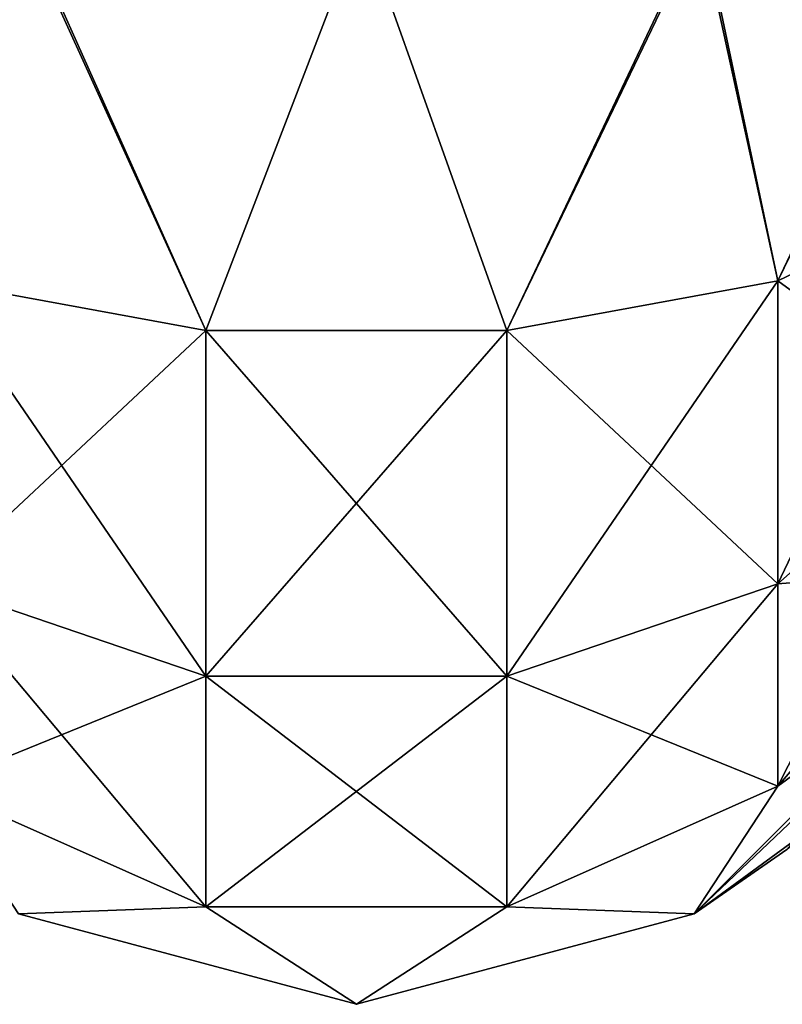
# Model space of a CAD drawing. Extents: x -23 to 470, y -1800 to 0.
# Tile 96 of 256: x 431 to 445, y -1800 to -1782. Entities that reach past the tile are written whole.
import ezdxf

# ---------------------------------------------------------------- set-up
doc = ezdxf.new("R2010")
doc.units = 0
doc.header["$LTSCALE"] = 17.087905
for name, color, linetype in [('600', 7, 'CONTINUOUS'), ('601', 7, 'CONTINUOUS'), ('602', 7, 'CONTINUOUS')]:
    doc.layers.add(name, color=color, linetype=linetype)

msp = doc.modelspace()

# ---------------------------------------------------------------- linework, layer by layer
at = {"layer": '600', "linetype": 'CONTINUOUS'}
for points in [[(426.225, -1780, -108.75), (430.797, -1780, -113.323), (429.156, -1786.61, -110.958), (426.225, -1780, -108.75)], [(429.156, -1786.61, -110.958), (430.797, -1780, -113.323), (434.168, -1787.534, -113.188), (429.156, -1786.61, -110.958)], [(430.797, -1780, -113.323), (437.05, -1780, -115), (434.168, -1787.534, -113.188), (430.797, -1780, -113.323)], [(434.168, -1787.534, -113.188), (437.05, -1780, -115), (439.732, -1787.534, -113.188), (434.168, -1787.534, -113.188)], [(437.05, -1780, -115), (443.3, -1780, -113.325), (439.732, -1787.534, -113.188), (437.05, -1780, -115)], [(439.732, -1787.534, -113.188), (443.3, -1780, -113.325), (444.744, -1786.61, -110.958), (439.732, -1787.534, -113.188)], [(443.3, -1780, -113.325), (447.875, -1780, -108.75), (444.744, -1786.61, -110.958), (443.3, -1780, -113.325)], [(444.744, -1786.61, -110.958), (447.875, -1780, -108.75), (448.212, -1784.946, -106.94), (444.744, -1786.61, -110.958)], [(444.744, -1786.61, -110.958), (448.212, -1784.946, -106.94), (444.744, -1792.219, -107.209), (444.744, -1786.61, -110.958)], [(444.744, -1792.219, -107.209), (448.212, -1784.946, -106.94), (448.212, -1789.142, -104.135), (444.744, -1792.219, -107.209)], [(429.156, -1786.61, -110.958), (434.168, -1787.534, -113.188), (429.156, -1792.219, -107.209), (429.156, -1786.61, -110.958)], [(439.732, -1787.534, -113.188), (444.744, -1786.61, -110.958), (439.732, -1793.926, -108.915), (439.732, -1787.534, -113.188)], [(439.732, -1793.926, -108.915), (444.744, -1786.61, -110.958), (444.744, -1792.219, -107.209), (439.732, -1793.926, -108.915)], [(429.156, -1792.219, -107.209), (434.168, -1787.534, -113.188), (434.168, -1793.926, -108.915), (429.156, -1792.219, -107.209)], [(434.168, -1787.534, -113.188), (439.732, -1787.534, -113.188), (434.168, -1793.926, -108.915), (434.168, -1787.534, -113.188)], [(434.168, -1793.926, -108.915), (439.732, -1787.534, -113.188), (439.732, -1793.926, -108.915), (434.168, -1793.926, -108.915)], [(448.212, -1791.944, -99.936), (444.744, -1795.963, -101.598), (448.212, -1789.142, -104.135), (448.212, -1791.944, -99.936)], [(444.744, -1795.963, -101.598), (444.744, -1792.219, -107.209), (448.212, -1789.142, -104.135), (444.744, -1795.963, -101.598)], [(448.212, -1791.944, -99.936), (447.775, -1793.75, -95), (444.744, -1795.963, -101.598), (448.212, -1791.944, -99.936)], [(429.156, -1795.963, -101.598), (429.156, -1792.219, -107.209), (434.168, -1793.926, -108.915), (429.156, -1795.963, -101.598)], [(444.744, -1795.963, -101.598), (439.732, -1798.194, -102.519), (444.744, -1792.219, -107.209), (444.744, -1795.963, -101.598)], [(439.732, -1798.194, -102.519), (439.732, -1793.926, -108.915), (444.744, -1792.219, -107.209), (439.732, -1798.194, -102.519)], [(447.775, -1793.75, -95), (443.2, -1798.325, -95), (444.744, -1795.963, -101.598), (447.775, -1793.75, -95)], [(434.168, -1798.194, -102.519), (429.156, -1795.963, -101.598), (434.168, -1793.926, -108.915), (434.168, -1798.194, -102.519)], [(439.732, -1798.194, -102.519), (434.168, -1798.194, -102.519), (439.732, -1793.926, -108.915), (439.732, -1798.194, -102.519)], [(434.168, -1798.194, -102.519), (434.168, -1793.926, -108.915), (439.732, -1793.926, -108.915), (434.168, -1798.194, -102.519)], [(434.168, -1798.194, -102.519), (430.7, -1798.325, -95), (429.156, -1795.963, -101.598), (434.168, -1798.194, -102.519)], [(444.744, -1795.963, -101.598), (443.2, -1798.325, -95), (439.732, -1798.194, -102.519), (444.744, -1795.963, -101.598)], [(436.95, -1800, -95), (430.7, -1798.325, -95), (434.168, -1798.194, -102.519), (436.95, -1800, -95)], [(439.732, -1798.194, -102.519), (436.95, -1800, -95), (434.168, -1798.194, -102.519), (439.732, -1798.194, -102.519)], [(443.2, -1798.325, -95), (436.95, -1800, -95), (439.732, -1798.194, -102.519), (443.2, -1798.325, -95)]]:
    msp.add_3dface(points, dxfattribs=at)
at = {"layer": '601', "linetype": 'CONTINUOUS'}
for points in [[(447.775, -1793.75, 95), (443.2, -1798.325, 95), (447.442, -1794.294, 14.677), (447.775, -1793.75, 95)], [(443.2, -1798.325, -95), (447.775, -1793.75, -95), (444.912, -1797.136, -0.001), (443.2, -1798.325, -95)], [(447.442, -1794.294, 14.677), (443.2, -1798.325, 95), (445.38, -1796.73, 5.735), (447.442, -1794.294, 14.677)], [(445.38, -1796.73, 5.735), (443.2, -1798.325, 95), (444.912, -1797.136, -0.001), (445.38, -1796.73, 5.735)], [(443.2, -1798.325, 95), (443.2, -1798.325, -95), (444.912, -1797.136, -0.001), (443.2, -1798.325, 95)], [(436.95, -1800, 95), (430.7, -1798.325, 95), (436.95, -1800, -95), (436.95, -1800, 95)], [(430.7, -1798.325, 95), (430.7, -1798.325, -95), (436.95, -1800, -95), (430.7, -1798.325, 95)], [(443.2, -1798.325, 95), (436.95, -1800, 95), (443.2, -1798.325, -95), (443.2, -1798.325, 95)], [(436.95, -1800, 95), (436.95, -1800, -95), (443.2, -1798.325, -95), (436.95, -1800, 95)]]:
    msp.add_3dface(points, dxfattribs=at)
at = {"layer": '602', "linetype": 'CONTINUOUS'}
for points in [[(426.138, -1780, 108.8), (429.156, -1786.61, 110.958), (430.747, -1780, 113.41), (426.138, -1780, 108.8)], [(429.156, -1786.61, 110.958), (434.168, -1787.534, 113.188), (430.747, -1780, 113.41), (429.156, -1786.61, 110.958)], [(434.168, -1787.534, 113.188), (437.05, -1780, 115.1), (430.747, -1780, 113.41), (434.168, -1787.534, 113.188)], [(439.732, -1787.534, 113.188), (437.05, -1780, 115.1), (434.168, -1787.534, 113.188), (439.732, -1787.534, 113.188)], [(443.35, -1780, 113.412), (437.05, -1780, 115.1), (439.732, -1787.534, 113.188), (443.35, -1780, 113.412)], [(444.744, -1786.61, 110.958), (443.35, -1780, 113.412), (439.732, -1787.534, 113.188), (444.744, -1786.61, 110.958)], [(447.962, -1780, 108.8), (443.35, -1780, 113.412), (444.744, -1786.61, 110.958), (447.962, -1780, 108.8)], [(448.212, -1784.946, 106.94), (447.962, -1780, 108.8), (444.744, -1786.61, 110.958), (448.212, -1784.946, 106.94)], [(448.212, -1784.946, 106.94), (444.744, -1786.61, 110.958), (448.212, -1789.142, 104.135), (448.212, -1784.946, 106.94)], [(434.168, -1787.534, 113.188), (429.156, -1786.61, 110.958), (434.168, -1793.926, 108.915), (434.168, -1787.534, 113.188)], [(429.156, -1786.61, 110.958), (429.156, -1792.219, 107.209), (434.168, -1793.926, 108.915), (429.156, -1786.61, 110.958)], [(444.744, -1786.61, 110.958), (439.732, -1787.534, 113.188), (444.744, -1792.219, 107.209), (444.744, -1786.61, 110.958)], [(444.744, -1786.61, 110.958), (444.744, -1792.219, 107.209), (448.212, -1789.142, 104.135), (444.744, -1786.61, 110.958)], [(439.732, -1787.534, 113.188), (434.168, -1787.534, 113.188), (439.732, -1793.926, 108.915), (439.732, -1787.534, 113.188)], [(434.168, -1787.534, 113.188), (434.168, -1793.926, 108.915), (439.732, -1793.926, 108.915), (434.168, -1787.534, 113.188)], [(439.732, -1787.534, 113.188), (439.732, -1793.926, 108.915), (444.744, -1792.219, 107.209), (439.732, -1787.534, 113.188)], [(444.744, -1792.219, 107.209), (448.212, -1791.944, 99.936), (448.212, -1789.142, 104.135), (444.744, -1792.219, 107.209)], [(444.744, -1795.963, 101.598), (447.775, -1793.75, 95), (448.212, -1791.944, 99.936), (444.744, -1795.963, 101.598)], [(444.744, -1795.963, 101.598), (448.212, -1791.944, 99.936), (444.744, -1792.219, 107.209), (444.744, -1795.963, 101.598)], [(429.156, -1795.963, 101.598), (434.168, -1798.194, 102.519), (429.156, -1792.219, 107.209), (429.156, -1795.963, 101.598)], [(429.156, -1792.219, 107.209), (434.168, -1798.194, 102.519), (434.168, -1793.926, 108.915), (429.156, -1792.219, 107.209)], [(439.732, -1793.926, 108.915), (444.744, -1795.963, 101.598), (444.744, -1792.219, 107.209), (439.732, -1793.926, 108.915)], [(443.2, -1798.325, 95), (447.775, -1793.75, 95), (444.744, -1795.963, 101.598), (443.2, -1798.325, 95)], [(434.168, -1798.194, 102.519), (439.732, -1798.194, 102.519), (434.168, -1793.926, 108.915), (434.168, -1798.194, 102.519)], [(434.168, -1793.926, 108.915), (439.732, -1798.194, 102.519), (439.732, -1793.926, 108.915), (434.168, -1793.926, 108.915)], [(439.732, -1798.194, 102.519), (444.744, -1795.963, 101.598), (439.732, -1793.926, 108.915), (439.732, -1798.194, 102.519)], [(429.156, -1795.963, 101.598), (430.7, -1798.325, 95), (434.168, -1798.194, 102.519), (429.156, -1795.963, 101.598)], [(439.732, -1798.194, 102.519), (443.2, -1798.325, 95), (444.744, -1795.963, 101.598), (439.732, -1798.194, 102.519)], [(430.7, -1798.325, 95), (436.95, -1800, 95), (434.168, -1798.194, 102.519), (430.7, -1798.325, 95)], [(434.168, -1798.194, 102.519), (436.95, -1800, 95), (439.732, -1798.194, 102.519), (434.168, -1798.194, 102.519)], [(436.95, -1800, 95), (443.2, -1798.325, 95), (439.732, -1798.194, 102.519), (436.95, -1800, 95)]]:
    msp.add_3dface(points, dxfattribs=at)

doc.saveas('drawing.dxf')
